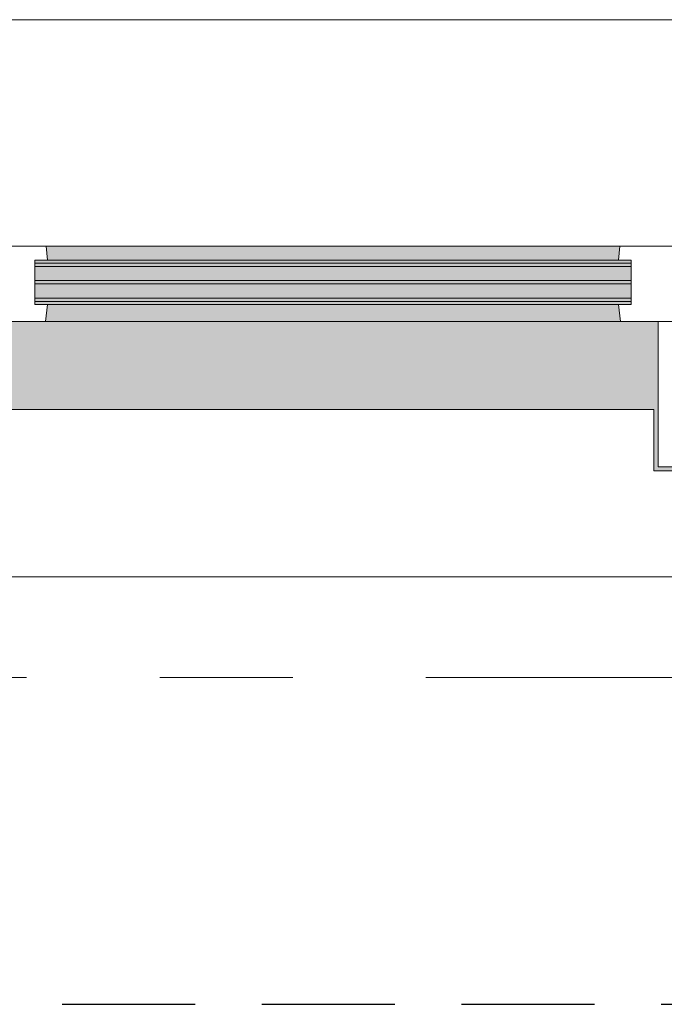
# Model space of a CAD drawing. Extents: x 3176 to 58266, y 1852 to 38199.
# Tile 220 of 256: x 43808 to 44577, y 35438 to 36613. Entities that reach past the tile are written whole.
import ezdxf

# ---------------------------------------------------------------- set-up
doc = ezdxf.new("R2010")
doc.units = 0
doc.header["$LTSCALE"] = 50
doc.linetypes.add('HIDDEN2', pattern=[4.7625, 3.175, -1.5875])
doc.linetypes.add('Onderlegger 1e verdieping$0$stramien', pattern=[22.225, 12.7, -3.175, 3.175, -3.175])
doc.layers.get('0').update_dxf_attribs({"linetype": 'CONTINUOUS'})
doc.layers.add('IWTEKST', color=2, linetype='CONTINUOUS')
doc.layers.add('Onderlegger 1e verdieping$0$A-GLAZ', color=8, linetype='CONTINUOUS', lineweight=25)
doc.layers.add('Onderlegger 1e verdieping$0$S-GRID', color=8, linetype='CONTINUOUS', lineweight=18)
pattern_1 = [(225, (43933.26, 36403.2), (212.132, -212.132), [])]

# ---------------------------------------------------------------- blocks, each defined once
blk = doc.blocks.new('Onderlegger 1e verdieping$0$31_KA_Houten kozijn metselwerkgevel met draaiend deel verdieping - 31_KA_Houten kozijn metselwerkgevel met draaiend deel verdieping-V188-Plotview 1e Verdieping - schaal 1 op 100')
at = {"layer": 'Onderlegger 1e verdieping$0$A-GLAZ'}
blk.add_hatch(color=256, dxfattribs=at).paths.add_polyline_path([(631.5, 328.5), (631.5, 255), (-631.5, 255), (-631.5, 328.5), (-656.5, 328.5), (-656.5, 323.5), (-636.5, 323.5), (-636.5, 150), (143, 150), (143, 166), (607, 166), (607, 150), (636.5, 150), (636.5, 323.5), (656.5, 323.5), (656.5, 328.5), (636.5, 328.5)], flags=0)
at = {"layer": 'Onderlegger 1e verdieping$0$A-GLAZ', "lineweight": 18}
h = blk.add_hatch(dxfattribs=at)
h.set_pattern_fill('FP_265', color=256, style=0, pattern_type=2)
h.set_pattern_definition(pattern_1)
h.paths.add_polyline_path([(636.5, 323.5), (636.5, 150), (656.5, 150), (656.5, 323.5)], flags=0)
h.paths.add_polyline_path([(-636.5, 323.5), (-656.5, 323.5), (-656.5, 150), (-636.5, 150), (-636.5, 242.3)], flags=0)
at = {"layer": 'Onderlegger 1e verdieping$0$A-GLAZ'}
h = blk.add_hatch(color=256, dxfattribs=at)
h.paths.add_polyline_path([(92, 150), (-591.8, 150), (-589.5, 129.8), (92, 129.8), (94.3, 150)], flags=0)
h.paths.add_polyline_path([(580, 150), (580, 129.8), (589.5, 129.8), (591.8, 150), (589.5, 150)], flags=0)
h.paths.add_polyline_path([(152.5, 150), (152.5, 129.8), (170, 129.8), (170, 150)], flags=0)
h = blk.add_hatch(color=256, dxfattribs=at)
h.paths.add_polyline_path([(107, 129.8), (-604.5, 129.8), (-604.5, 126.3), (107, 126.3)], flags=0)
h.paths.add_polyline_path([(604.5, 129.8), (580, 129.8), (580, 99), (569.5, 99), (567.9, 77), (604.5, 77)], flags=0)
h.paths.add_polyline_path([(152.5, 129.8), (152.5, 114), (165, 114), (165, 99), (170, 99), (170, 129.8)], flags=0)
h.paths.add_polyline_path([(-588.7, 122.3), (-604.5, 122.3), (-604.5, 105.3), (107, 105.3), (107, 122.3), (-585.3, 122.3)], flags=0)
h.paths.add_polyline_path([(-601.2, 101.3), (-604.5, 101.3), (-604.5, 84.3), (107, 84.3), (107, 101.3), (-591.8, 101.3)], flags=0)
h.paths.add_polyline_path([(174, 99), (174, 77), (182.1, 77), (180.5, 99)], flags=0)
h.paths.add_polyline_path([(-594.4, 80.3), (-604.5, 80.3), (-604.5, 77), (107, 77), (107, 80.3), (-591.8, 80.3)], flags=0)
at = {"layer": 'Onderlegger 1e verdieping$0$A-GLAZ', "lineweight": 18}
h = blk.add_hatch(dxfattribs=at)
h.set_pattern_fill('FP_265', color=256, style=0, pattern_type=2)
h.set_pattern_definition(pattern_1)
h.paths.add_polyline_path([(-656.5, 76.9), (-688.5, 76.9), (-688.5, -180.1), (-706.5, -180.1), (-706.5, -210.1), (-673.9, -210.1), (-664.2, 56.9), (-656.5, 56.9)], flags=0)
at = {"layer": 'Onderlegger 1e verdieping$0$A-GLAZ'}
h = blk.add_hatch(color=256, dxfattribs=at)
h.paths.add_polyline_path([(589.5, 77), (174, 77), (174, 60), (591.1, 60)], flags=0)
h.paths.add_polyline_path([(92, 77), (-589.5, 77), (-591.1, 60), (93.6, 60), (93.1, 65.7)], flags=0)
at = {"layer": 'Onderlegger 1e verdieping$0$A-GLAZ', "lineweight": 18}
h = blk.add_hatch(dxfattribs=at)
h.set_pattern_fill('FP_265', color=256, style=0, pattern_type=2)
h.set_pattern_definition(pattern_1)
h.paths.add_polyline_path([(656.5, 76.9), (656.5, 56.9), (664.2, 56.9), (673.9, -210.1), (706.5, -210.1), (706.5, -180.1), (688.5, -180.1), (688.5, 76.9)], flags=0)
for p, q in [((-656.5, 323.5), (-656.5, 328.5)), ((-636.5, 323.5), (-656.5, 323.5)), ((-656.5, 323.5), (-656.5, 150)), ((-636.5, 150), (-636.5, 323.5)), ((636.5, 323.5), (636.5, 150)), ((656.5, 323.5), (636.5, 323.5)), ((656.5, 328.5), (656.5, 323.5)), ((656.5, 150), (656.5, 323.5)), ((-656.5, 150), (-636.5, 150)), ((-591.8, 150), (-656.5, 150)), ((-656.5, 150), (-656.5, 60)), ((94.3, 150), (-591.8, 150)), ((-589.5, 129.8), (-591.8, 150)), ((94.3, 150), (92, 129.8)), ((143, 150), (94.3, 150)), ((152.5, 114), (152.5, 150)), ((591.8, 150), (589.5, 129.8)), ((656.5, 150), (607, 150)), ((636.5, 150), (656.5, 150)), ((656.5, 60), (656.5, 150)), ((-604.5, 126.3), (-604.5, 129.8)), ((-604.5, 129.8), (-589.5, 129.8)), ((-589.5, 129.8), (92, 129.8)), ((92, 129.8), (107, 129.8)), ((107, 129.8), (107, 126.3)), ((152.5, 129.8), (170, 129.8)), ((580, 129.8), (589.5, 129.8)), ((589.5, 129.8), (604.5, 129.8)), ((604.5, 129.8), (604.5, 77)), ((-604.5, 105.3), (-604.5, 122.3)), ((107, 122.3), (107, 105.3)), ((165, 114), (152.5, 114)), ((165, 99), (165, 114)), ((-688.5, 94.9), (-688.5, 76.9)), ((-604.5, 84.3), (-604.5, 101.3)), ((107, 101.3), (107, 84.3)), ((170, 99), (165, 99)), ((174, 60), (174, 99)), ((688.5, 76.9), (688.5, 94.9)), ((-656.5, 76.9), (-688.5, 76.9)), ((-688.5, 76.9), (-688.5, -180.1)), ((-656.5, 56.9), (-656.5, 76.9)), ((-604.5, 77), (-604.5, 80.3)), ((-589.5, 77), (-604.5, 77)), ((-591.1, 60), (-589.5, 77)), ((92, 77), (-589.5, 77)), ((107, 77), (92, 77)), ((92, 77), (93.6, 60)), ((107, 80.3), (107, 77)), ((182.1, 77), (174, 77)), ((589.5, 77), (567.9, 77)), ((604.5, 77), (589.5, 77)), ((589.5, 77), (591.1, 60)), ((656.5, 76.9), (688.5, 76.9)), ((656.5, 56.9), (656.5, 76.9)), ((688.5, 76.9), (688.5, -180.1)), ((-656.5, 60), (-591.1, 60)), ((-591.1, 60), (93.6, 60)), ((93.6, 60), (174, 60)), ((174, 60), (591.1, 60)), ((591.1, 60), (656.5, 60)), ((-673.9, -210.1), (-664.2, 56.9)), ((-664.2, 56.9), (-656.5, 56.9)), ((664.2, 56.9), (656.5, 56.9)), ((673.9, -210.1), (664.2, 56.9)), ((-688.5, -180.1), (-706.5, -180.1)), ((-706.5, -180.1), (-706.5, -210.1)), ((688.5, -180.1), (706.5, -180.1)), ((706.5, -180.1), (706.5, -210.1)), ((-706.5, -210.1), (-673.9, -210.1)), ((673.9, -210.1), (-673.9, -210.1)), ((706.5, -210.1), (673.9, -210.1))]:
    blk.add_line(p, q, dxfattribs=at)
blk = doc.blocks.new('Onderlegger 1e verdieping$0$31_KA_Houten kozijn metselwerkgevel triple glas - Type-9950171-Plotview 1e Verdieping - schaal 1 op 100')
at = {"layer": 'Onderlegger 1e verdieping$0$A-GLAZ'}
for points in [[(64.3, 0), (0, 0), (0, -4), (711.5, -4), (711.5, 0), (330.9, 0)], [(711.5, -21), (0, -21), (0, -25), (711.5, -25)], [(597.4, -42), (0, -42), (0, -46), (711.5, -46), (711.5, -42)]]:
    blk.add_hatch(color=256, dxfattribs=at).paths.add_polyline_path(points, flags=0)
at = {"layer": 'Onderlegger 1e verdieping$0$A-GLAZ', "lineweight": 18}
for p, q in [((711.5, 0), (0, 0)), ((0, 0), (0, -4)), ((711.5, -4), (711.5, 0)), ((0, -4), (711.5, -4)), ((711.5, -21), (0, -21)), ((0, -21), (0, -25)), ((711.5, -25), (711.5, -21)), ((0, -25), (711.5, -25)), ((711.5, -42), (0, -42)), ((0, -42), (0, -46)), ((0, -46), (711.5, -46)), ((711.5, -46), (711.5, -42))]:
    blk.add_line(p, q, dxfattribs=at)
blk = doc.blocks.new('Onderlegger 1e verdieping$0$vensterbank tweede verdieping1 - vensterbank tweede verdieping-12034844-Plotview 1e Verdieping - schaal 1 op 100')
at = {"layer": 'Onderlegger 1e verdieping$0$A-GLAZ', "lineweight": 18}
for p, q in [((44564.8, 36148.2), (43301.8, 36148.2)), ((44564.8, 36074.7), (44564.8, 36148.2)), ((45135.1, 36074.7), (44564.8, 36074.7)), ((43131.6, 35948.2), (44734.8, 35948.2))]:
    blk.add_line(p, q, dxfattribs=at)
blk = doc.blocks.new('Onderlegger 1e verdieping')
at = {"layer": 'Onderlegger 1e verdieping$0$S-GRID', "linetype": 'Onderlegger 1e verdieping$0$stramien'}
blk.add_line((3176.5, 35828.2), (55473.5, 35828.2), dxfattribs=at)
at = {"layer": 'Onderlegger 1e verdieping$0$A-GLAZ', "rotation": 180}
for name, p in [('Onderlegger 1e verdieping$0$31_KA_Houten kozijn metselwerkgevel met draaiend deel verdieping - 31_KA_Houten kozijn metselwerkgevel met draaiend deel verdieping-V188-Plotview 1e Verdieping - schaal 1 op 100', (43933.3, 36403.2)), ('Onderlegger 1e verdieping$0$31_KA_Houten kozijn metselwerkgevel triple glas - Type-9950171-Plotview 1e Verdieping - schaal 1 op 100', (44537.8, 36276.9))]:
    blk.add_blockref(name, p, dxfattribs=at)
at = {"layer": 'Onderlegger 1e verdieping$0$A-GLAZ'}
blk.add_blockref('Onderlegger 1e verdieping$0$vensterbank tweede verdieping1 - vensterbank tweede verdieping-12034844-Plotview 1e Verdieping - schaal 1 op 100', (0, 0), dxfattribs=at)

msp = doc.modelspace()

# ---------------------------------------------------------------- linework, layer by layer
at = {"layer": 'IWTEKST', "linetype": 'HIDDEN2'}
msp.add_line((5044.6, 35438.2), (53488.6, 35438.2), dxfattribs=at)

# ---------------------------------------------------------------- block references
msp.add_blockref('Onderlegger 1e verdieping', (0, 0))

doc.saveas('drawing.dxf')
